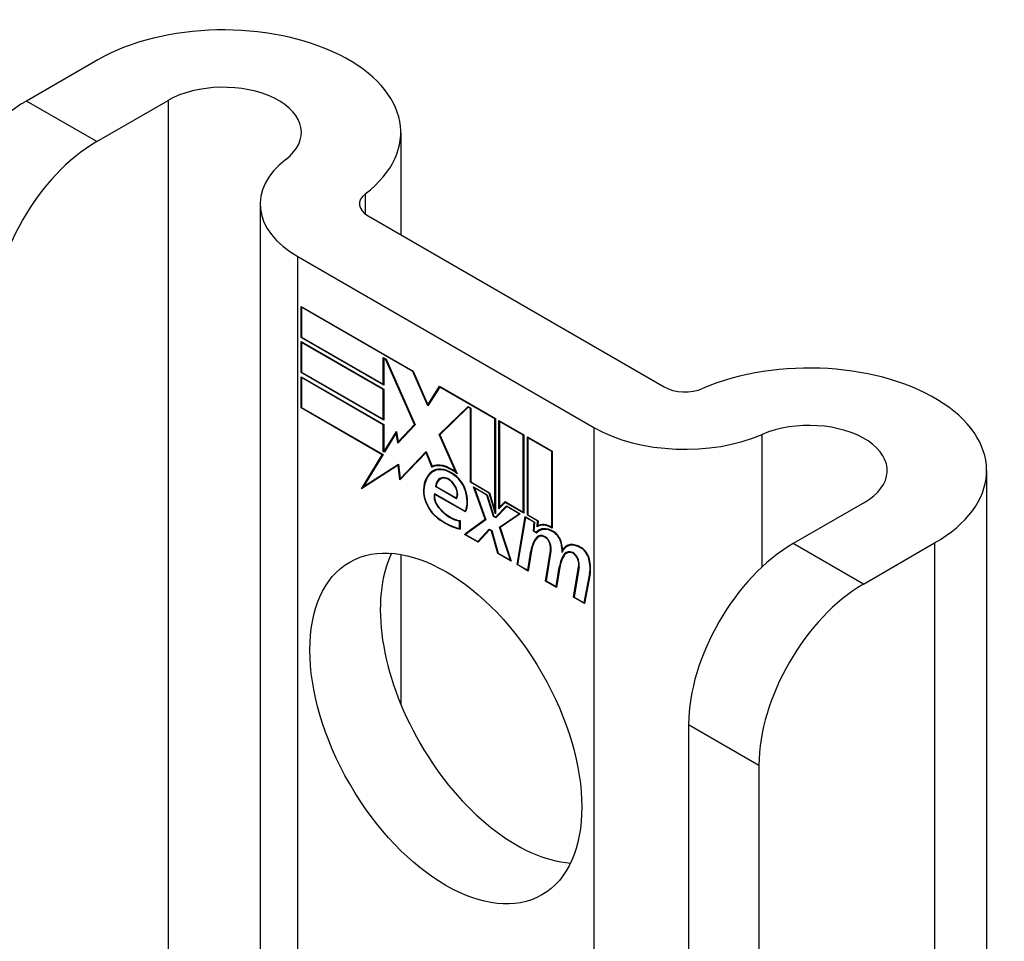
# Model space of a CAD drawing. Header units: inches. Extents: x 17 to 386, y 34 to 183.
# Tile 123 of 139: x 335.053 to 336.093, y 182.265 to 183.239. Entities that reach past the tile are written whole.
import ezdxf

# ---------------------------------------------------------------- set-up
doc = ezdxf.new("R2010")
doc.units = ezdxf.units.IN
doc.header["$MEASUREMENT"] = 0
doc.layers.add('Visible Edges(ANSI)', color=7, linetype='Continuous', lineweight=25)
doc.layers.add('Visible Tangent Edges(ANSI)', color=7, linetype='Continuous', lineweight=25)

msp = doc.modelspace()

# ---------------------------------------------------------------- linework, layer by layer
at = {"layer": 'Visible Edges(ANSI)'}
for p, q in [((335.1351, 183.1963), (335.0598, 183.1528)), ((335.1341, 183.1099), (335.2094, 183.1534)), ((335.4552, 183.1197), (335.4552, 183.0115)), ((335.3066, 183.0441), (335.3066, 182.0456)), ((335.4207, 183.0314), (335.7335, 182.8508)), ((335.3464, 182.9886), (335.6592, 182.8079)), ((335.3499, 182.9031), (335.3499, 182.9359)), ((335.3499, 182.9359), (335.4682, 182.8676)), ((335.3505, 182.935), (335.351, 182.9353)), ((335.3505, 182.935), (335.3505, 182.9034)), ((335.4679, 182.8672), (335.3505, 182.935)), ((335.3499, 182.9031), (335.3505, 182.9034)), ((335.4372, 182.8528), (335.3499, 182.9031)), ((335.3505, 182.9034), (335.4367, 182.8537)), ((335.3499, 182.8661), (335.3499, 182.8988)), ((335.3499, 182.8988), (335.4372, 182.8485)), ((335.3505, 182.8979), (335.351, 182.8982)), ((335.3505, 182.8979), (335.3505, 182.8664)), ((335.4367, 182.8482), (335.3505, 182.8979)), ((335.4367, 182.8537), (335.4367, 182.8819)), ((335.4367, 182.8819), (335.4398, 182.88)), ((335.4372, 182.8809), (335.4377, 182.8812)), ((335.4395, 182.8796), (335.4372, 182.8809)), ((335.4372, 182.8809), (335.4372, 182.8528)), ((335.4395, 182.8796), (335.4399, 182.8798)), ((335.4698, 182.8113), (335.4395, 182.8796)), ((335.4398, 182.88), (335.4704, 182.8109)), ((335.3499, 182.8661), (335.3505, 182.8664)), ((335.4372, 182.8157), (335.3499, 182.8661)), ((335.3499, 182.8287), (335.3499, 182.8615)), ((335.3499, 182.8615), (335.4372, 182.8111)), ((335.3505, 182.8664), (335.4367, 182.8166)), ((335.3505, 182.8606), (335.351, 182.8609)), ((335.4367, 182.8108), (335.3505, 182.8606)), ((335.3505, 182.8606), (335.3505, 182.829)), ((335.4679, 182.8672), (335.4683, 182.8674)), ((335.4838, 182.8308), (335.4679, 182.8672)), ((335.4682, 182.8676), (335.4838, 182.832)), ((335.4367, 182.8537), (335.4372, 182.854)), ((335.4367, 182.8482), (335.4372, 182.8485)), ((335.4367, 182.8166), (335.4367, 182.8482)), ((335.4372, 182.8485), (335.4372, 182.8157)), ((335.4838, 182.832), (335.4961, 182.8515)), ((335.4964, 182.8507), (335.4838, 182.8308)), ((335.4961, 182.8515), (335.5552, 182.8174)), ((335.4964, 182.8507), (335.4969, 182.851)), ((335.5547, 182.8171), (335.4964, 182.8507)), ((335.4967, 182.8512), (335.4965, 182.8508)), ((335.3499, 182.8287), (335.3505, 182.829)), ((335.4357, 182.7792), (335.3499, 182.8287)), ((335.3505, 182.829), (335.4365, 182.7793)), ((335.4838, 182.832), (335.4851, 182.8327)), ((335.4849, 182.8324), (335.4848, 182.8326)), ((335.4957, 182.8005), (335.5263, 182.8301)), ((335.5265, 182.8294), (335.4963, 182.8001)), ((335.4971, 182.8013), (335.5266, 182.8299)), ((335.5263, 182.8301), (335.5292, 182.8284)), ((335.5265, 182.8294), (335.5271, 182.8297)), ((335.5287, 182.8281), (335.5265, 182.8294)), ((335.5287, 182.8281), (335.5292, 182.8284)), ((335.5287, 182.7502), (335.5287, 182.8281)), ((335.5292, 182.8284), (335.5292, 182.7505)), ((335.4367, 182.8166), (335.4372, 182.8169)), ((335.5547, 182.8171), (335.5552, 182.8174)), ((335.5547, 182.7202), (335.5547, 182.8171)), ((335.5552, 182.8174), (335.5552, 182.7168)), ((335.4367, 182.8108), (335.4372, 182.8111)), ((335.4367, 182.7826), (335.4367, 182.8108)), ((335.4372, 182.8111), (335.4372, 182.783)), ((335.4704, 182.8109), (335.4522, 182.7913)), ((335.4524, 182.7927), (335.4698, 182.8113)), ((335.4703, 182.8112), (335.4538, 182.7935)), ((335.4698, 182.8113), (335.4702, 182.8115)), ((335.5589, 182.7222), (335.5589, 182.8153)), ((335.5589, 182.8153), (335.5851, 182.8001)), ((335.5594, 182.8143), (335.56, 182.8146)), ((335.5594, 182.8143), (335.5594, 182.7238)), ((335.5846, 182.7998), (335.5594, 182.8143)), ((335.4377, 182.7826), (335.4507, 182.8039)), ((335.4505, 182.8022), (335.4381, 182.7818)), ((335.4505, 182.8022), (335.4509, 182.8025)), ((335.4522, 182.7913), (335.4505, 182.8022)), ((335.4509, 182.8027), (335.4506, 182.8023)), ((335.4507, 182.8039), (335.4524, 182.7927)), ((335.4957, 182.8005), (335.4971, 182.8013)), ((335.5134, 182.7607), (335.4957, 182.8005)), ((335.4963, 182.8001), (335.5146, 182.7591)), ((335.4972, 182.801), (335.4971, 182.8013)), ((335.5846, 182.7998), (335.5851, 182.8001)), ((335.5846, 182.7185), (335.5846, 182.7998)), ((335.5851, 182.8001), (335.5851, 182.7176)), ((335.5889, 182.7154), (335.5889, 182.798)), ((335.5889, 182.798), (335.6151, 182.7828)), ((335.5894, 182.797), (335.5899, 182.7973)), ((335.5894, 182.797), (335.5894, 182.7157)), ((335.6146, 182.7825), (335.5894, 182.797)), ((335.4524, 182.7927), (335.4538, 182.7935)), ((335.4535, 182.7927), (335.4534, 182.7932)), ((335.4137, 182.7432), (335.4357, 182.7792)), ((335.4365, 182.7793), (335.4159, 182.7455)), ((335.4357, 182.7792), (335.4362, 182.7795)), ((335.4367, 182.7826), (335.4372, 182.783)), ((335.4381, 182.7818), (335.4367, 182.7826)), ((335.4372, 182.783), (335.4377, 182.7826)), ((335.4377, 182.7826), (335.439, 182.7834)), ((335.4388, 182.783), (335.4386, 182.7831)), ((335.482, 182.7814), (335.4542, 182.7525)), ((335.4546, 182.7539), (335.482, 182.7825)), ((335.456, 182.7547), (335.4822, 182.7821)), ((335.482, 182.7825), (335.4883, 182.767)), ((335.482, 182.7814), (335.4824, 182.7816)), ((335.4881, 182.7661), (335.482, 182.7814)), ((335.6146, 182.7825), (335.6151, 182.7828)), ((335.6146, 182.7026), (335.6146, 182.7825)), ((335.6151, 182.7828), (335.6151, 182.7017)), ((335.4525, 182.768), (335.4137, 182.7432)), ((335.4159, 182.7455), (335.4528, 182.7691)), ((335.4173, 182.7463), (335.4528, 182.7691)), ((335.4525, 182.768), (335.4529, 182.7683)), ((335.4542, 182.7525), (335.4525, 182.768)), ((335.4528, 182.7691), (335.4546, 182.7539)), ((335.4881, 182.7661), (335.4895, 182.7669)), ((335.4893, 182.7674), (335.4895, 182.7669)), ((335.4546, 182.7539), (335.456, 182.7547)), ((335.4897, 182.7617), (335.4911, 182.7625)), ((335.5124, 182.757), (335.5129, 182.7573)), ((335.5134, 182.7607), (335.5138, 182.7609)), ((336.0739, 182.7625), (336.0739, 181.6026)), ((335.4161, 182.7456), (335.4152, 182.7442)), ((335.4159, 182.7455), (335.4173, 182.7463)), ((335.4555, 182.7545), (335.4556, 182.7539)), ((335.492, 182.7455), (335.4926, 182.7458)), ((335.5141, 182.7327), (335.492, 182.7455)), ((335.4926, 182.7458), (335.5138, 182.7335)), ((335.4968, 182.7533), (335.4983, 182.7542)), ((335.5287, 182.7502), (335.5292, 182.7505)), ((335.5486, 182.7387), (335.5287, 182.7502)), ((335.5292, 182.7505), (335.5489, 182.7391)), ((335.5443, 182.711), (335.5321, 182.7453)), ((335.5321, 182.7453), (335.5464, 182.737)), ((335.533, 182.7442), (335.5335, 182.7445)), ((335.533, 182.7442), (335.5449, 182.7105)), ((335.5461, 182.7366), (335.533, 182.7442)), ((335.4909, 182.7382), (335.5233, 182.7195)), ((335.4913, 182.7373), (335.4918, 182.7376)), ((335.5236, 182.7187), (335.4913, 182.7373)), ((335.5138, 182.7335), (335.5149, 182.7341)), ((335.5147, 182.734), (335.5148, 182.734)), ((335.5461, 182.7366), (335.5465, 182.7368)), ((335.553, 182.7139), (335.5461, 182.7366)), ((335.5464, 182.737), (335.5533, 182.7143)), ((335.5486, 182.7387), (335.549, 182.7389)), ((335.5552, 182.7168), (335.5486, 182.7387)), ((335.5489, 182.7391), (335.5547, 182.7202)), ((335.5552, 182.7132), (335.567, 182.7252)), ((335.5673, 182.7244), (335.5555, 182.7125)), ((335.5674, 182.7249), (335.5566, 182.714)), ((335.5655, 182.7289), (335.5589, 182.7222)), ((335.5594, 182.7238), (335.5653, 182.7297)), ((335.5594, 182.7238), (335.5608, 182.7246)), ((335.5603, 182.7243), (335.5603, 182.7236)), ((335.5608, 182.7246), (335.5657, 182.7294)), ((335.5653, 182.7297), (335.5846, 182.7185)), ((335.5655, 182.7289), (335.5661, 182.7292)), ((335.5851, 182.7176), (335.5655, 182.7289)), ((335.567, 182.7252), (335.5814, 182.7168)), ((335.5673, 182.7244), (335.5678, 182.7247)), ((335.5802, 182.7169), (335.5673, 182.7244)), ((335.9448, 182.7288), (335.8695, 182.6853)), ((335.5233, 182.7195), (335.5242, 182.72)), ((335.5242, 182.72), (335.5242, 182.72)), ((335.553, 182.7139), (335.5535, 182.7142)), ((335.5555, 182.7125), (335.553, 182.7139)), ((335.5533, 182.7143), (335.5552, 182.7132)), ((335.5547, 182.7202), (335.5552, 182.7205)), ((335.5552, 182.7132), (335.5566, 182.714)), ((335.5565, 182.7135), (335.5561, 182.7137)), ((335.5593, 182.7026), (335.5802, 182.7169)), ((335.5814, 182.7168), (335.56, 182.7022)), ((335.5607, 182.7034), (335.5808, 182.7172)), ((335.578, 182.6631), (335.5865, 182.7139)), ((335.5869, 182.713), (335.5786, 182.6633)), ((335.5802, 182.7169), (335.5808, 182.7172)), ((335.5846, 182.7185), (335.5851, 182.7188)), ((335.5865, 182.7139), (335.5965, 182.7081)), ((335.5869, 182.713), (335.5875, 182.7133)), ((335.596, 182.7078), (335.5869, 182.713)), ((335.5889, 182.7154), (335.5894, 182.7157)), ((335.5997, 182.7092), (335.5889, 182.7154)), ((335.5894, 182.7157), (335.6003, 182.7094)), ((335.5173, 182.7092), (335.5178, 182.7095)), ((335.5173, 182.7013), (335.5173, 182.7092)), ((335.5178, 182.7098), (335.5178, 182.7006)), ((335.5226, 182.6951), (335.5443, 182.711)), ((335.5449, 182.7105), (335.5237, 182.695)), ((335.5447, 182.7111), (335.524, 182.6959)), ((335.5443, 182.711), (335.5447, 182.7112)), ((335.5593, 182.7026), (335.5607, 182.7034)), ((335.571, 182.6677), (335.5593, 182.7026)), ((335.5609, 182.7028), (335.5607, 182.7034)), ((335.5952, 182.6984), (335.596, 182.7078)), ((335.5965, 182.7081), (335.5958, 182.6987)), ((335.596, 182.7078), (335.5965, 182.7081)), ((335.5993, 182.7032), (335.5997, 182.7092)), ((335.5997, 182.7092), (335.6003, 182.7095)), ((335.5997, 182.7034), (335.6011, 182.7042)), ((335.6003, 182.7094), (335.5999, 182.7044)), ((335.6007, 182.7047), (335.6007, 182.704)), ((335.6146, 182.7026), (335.6151, 182.7029)), ((335.5173, 182.7013), (335.5178, 182.7017)), ((335.5226, 182.6951), (335.524, 182.6959)), ((335.5369, 182.6868), (335.5226, 182.6951)), ((335.5237, 182.695), (335.5366, 182.6876)), ((335.524, 182.6959), (335.5245, 182.6956)), ((335.5366, 182.6876), (335.5485, 182.7006)), ((335.5488, 182.6998), (335.5369, 182.6868)), ((335.538, 182.6884), (335.549, 182.7003)), ((335.5485, 182.7006), (335.5513, 182.699)), ((335.5488, 182.6998), (335.5493, 182.7001)), ((335.5509, 182.6986), (335.5488, 182.6998)), ((335.5509, 182.6986), (335.5514, 182.6988)), ((335.5576, 182.6749), (335.5509, 182.6986)), ((335.5513, 182.699), (335.5579, 182.6753)), ((335.56, 182.7022), (335.5719, 182.6666)), ((335.5952, 182.6984), (335.5958, 182.6988)), ((335.5987, 182.6965), (335.5952, 182.6984)), ((335.5958, 182.6987), (335.5984, 182.6972)), ((335.5984, 182.6972), (335.5998, 182.6981)), ((335.5996, 182.6975), (335.5993, 182.6978)), ((335.6005, 182.6925), (335.6019, 182.6933)), ((335.6016, 182.6991), (335.603, 182.6999)), ((335.5366, 182.6876), (335.538, 182.6884)), ((335.5375, 182.6881), (335.5379, 182.6879)), ((335.6305, 182.6822), (335.6319, 182.683)), ((335.9437, 182.6425), (336.019, 182.686)), ((335.4552, 182.6739), (335.4552, 182.5156)), ((335.5576, 182.6749), (335.5581, 182.6752)), ((335.5719, 182.6666), (335.5576, 182.6749)), ((335.5579, 182.6753), (335.571, 182.6677)), ((335.5892, 182.6572), (335.5926, 182.6777)), ((335.5932, 182.6773), (335.5897, 182.6563)), ((335.608, 182.6458), (335.6133, 182.6779)), ((335.6138, 182.6775), (335.6086, 182.646)), ((335.626, 182.6785), (335.6273, 182.6793)), ((335.6282, 182.6746), (335.6296, 182.6754)), ((335.6302, 182.6753), (335.6316, 182.6761)), ((335.571, 182.6677), (335.5714, 182.6679)), ((335.578, 182.6631), (335.5786, 182.6635)), ((335.5897, 182.6563), (335.578, 182.6631)), ((335.5786, 182.6633), (335.5892, 182.6572)), ((335.5892, 182.6572), (335.5899, 182.6576)), ((335.6192, 182.6399), (335.6226, 182.6604)), ((335.6231, 182.66), (335.6196, 182.639)), ((335.6226, 182.6604), (335.6233, 182.6608)), ((335.6376, 182.6286), (335.643, 182.6607)), ((335.6435, 182.6603), (335.6383, 182.6289)), ((335.6489, 182.6228), (335.6547, 182.6539)), ((335.6552, 182.6535), (335.6493, 182.6219)), ((335.608, 182.6458), (335.6086, 182.6462)), ((335.6196, 182.639), (335.608, 182.6458)), ((335.6086, 182.646), (335.6192, 182.6399)), ((335.6192, 182.6399), (335.6198, 182.6403)), ((335.6376, 182.6286), (335.6383, 182.629)), ((335.6493, 182.6219), (335.6376, 182.6286)), ((335.6383, 182.6289), (335.6489, 182.6228)), ((335.6489, 182.6228), (335.6495, 182.6232)), ((335.7592, 182.4943), (335.7592, 181.7284)), ((335.8334, 182.4514), (335.8334, 181.6855))]:
    msp.add_line(p, q, dxfattribs=at)
for centre, major_axis, start_param, end_param in [((335.2677, 183.1197), (0.1875, 0), 5.640144, 8.63938), ((335.2677, 183.1197), (0.0825, 0), 5.640144, 8.63938), ((335.0598, 183.0254), (-0.078, -0.1351), 3.926991, 5.497787), ((335.1341, 182.9826), (0.078, 0.1351), 0.785398, 2.356194), ((335.4426, 183.0441), (-0.136, 0), 5.640144, 7.068583), ((335.4426, 183.0441), (-0.031, 0), 5.640144, 7.068583), ((335.8864, 182.7625), (0.1875, 0), 5.497787, 8.497023), ((335.7554, 182.8635), (0.031, 0), 3.926991, 5.35543), ((335.7554, 182.8635), (-0.136, 0), 0.785398, 2.213838), ((335.8864, 182.7625), (0.0825, 0), 5.497787, 8.497023), ((335.5081, 182.73), (-0.0206, 0.0357), 5.272274, 6.251395), ((335.5081, 182.73), (-0.021, 0.0364), 5.317289, 6.229324), ((335.5095, 182.7308), (-0.0206, 0.0357), 6.047724, 6.251395), ((335.5081, 182.73), (-0.0187, 0.0323), 5.330385, 6.268672), ((335.5081, 182.73), (-0.0183, 0.0317), 5.329545, 6.268672), ((335.5142, 182.7192), (-0.0249, 0.0431), 6.268672, 7.008625), ((335.5142, 182.7192), (-0.0245, 0.0424), 6.268672, 7.008625), ((335.5156, 182.72), (-0.0249, 0.0431), 0.028947, 0.295885), ((335.5156, 182.72), (-0.0245, 0.0424), 6.268672, 6.283185), ((335.5095, 182.7308), (-0.0183, 0.0317), 6.051884, 6.268672), ((335.5073, 182.7352), (-0.0109, 0.0188), 5.836026, 6.985262), ((335.5073, 182.7352), (-0.0105, 0.0182), 5.836026, 6.946368), ((335.5088, 182.736), (-0.0105, 0.0182), 6.079217, 6.283185), ((335.5056, 182.7418), (0.0072, -0.0125), 1.678399, 2.694434), ((335.5113, 182.7427), (-0.0091, 0.0158), 4.343155, 5.413588), ((335.5113, 182.7427), (0.0095, -0.0165), 1.201563, 2.270327), ((335.5088, 182.736), (-0.0109, 0.0188), 0.065067, 0.331662), ((335.5056, 182.7418), (-0.0068, 0.0119), 4.819991, 5.836026), ((335.5064, 182.7424), (0.006, -0.0103), 0.287189, 1.678399), ((335.5064, 182.7424), (0.0063, -0.011), 0.251695, 1.678399), ((335.4965, 182.7307), (-0.0123, 0.0214), 0.72544, 2.208898), ((335.4965, 182.7307), (0.012, -0.0207), 3.867033, 5.35049), ((335.4994, 182.7299), (-0.0064, 0.011), 0.453624, 1.914249), ((335.4994, 182.7299), (0.006, -0.0104), 3.639467, 5.055842), ((335.5008, 182.7435), (0.0173, -0.0299), 0.38335, 1.201563), ((335.5008, 182.7435), (0.0176, -0.0305), 0.369234, 1.201563), ((335.5074, 182.7447), (-0.0196, 0.0339), 1.914249, 2.72139), ((335.5074, 182.7447), (0.0192, -0.0332), 5.055842, 5.891549), ((335.5018, 182.769), (-0.0379, 0.0657), 2.208898, 2.658734), ((335.5018, 182.769), (0.0376, -0.0651), 5.35049, 5.792995), ((335.6147, 182.6774), (-0.015, 0.026), 5.47676, 6.310847), ((335.6147, 182.6774), (-0.0154, 0.0266), 5.501665, 6.243634), ((335.6161, 182.6782), (-0.015, 0.026), 6.059998, 6.283185), ((335.6162, 182.6737), (-0.015, 0.026), 5.48867, 6.499805), ((335.6351, 182.6465), (-0.0294, 0.051), 0.219898, 0.291612), ((335.6083, 182.6788), (-0.0083, 0.0143), 5.603031, 6.503084), ((335.6162, 182.6737), (-0.0146, 0.0253), 5.48867, 6.513784), ((335.6083, 182.6788), (-0.0079, 0.0136), 5.603031, 6.503084), ((335.6177, 182.6745), (-0.015, 0.026), 0.047158, 0.216619), ((335.6098, 182.6796), (-0.0082, 0.0143), 0.085815, 0.219898), ((335.6098, 182.6796), (-0.0079, 0.0136), 6.100483, 6.283185), ((335.6177, 182.6745), (-0.0146, 0.0253), 6.06115, 6.283185), ((335.6077, 182.6859), (0.00412, -0.00714), 1.196548, 2.461438), ((335.6077, 182.6859), (-0.00375, 0.0065), 4.33814, 5.603031), ((335.6164, 182.6878), (0.0063, -0.011), 1.081978, 2.347078), ((335.6164, 182.6878), (-0.006, 0.0103), 4.223571, 5.48867), ((335.6336, 182.6457), (-0.0294, 0.051), 0.219898, 0.610865), ((335.6336, 182.6457), (-0.0291, 0.0503), 0.219898, 0.610865), ((335.6026, 182.6863), (-0.0077, 0.0133), 3.752458, 4.33814), ((335.6026, 182.6863), (0.0081, -0.014), 0.610865, 1.196548), ((335.6006, 182.6914), (-0.0176, 0.0305), 3.88819, 4.223571), ((335.6006, 182.6914), (0.018, -0.0312), 0.848525, 1.081978), ((335.6455, 182.6563), (-0.015, 0.0259), 5.492181, 6.733718), ((335.6455, 182.6563), (-0.0153, 0.0266), 5.492181, 6.613939), ((335.6469, 182.6571), (-0.0153, 0.0266), 0.046088, 0.313087), ((335.6469, 182.6571), (-0.015, 0.0259), 6.060079, 6.283185), ((335.8695, 182.558), (-0.078, -0.1351), 3.926991, 5.497787), ((335.5771, 182.5329), (-0.1015, 0.1758), 0.374433, 2.76716), ((335.6637, 182.629), (-0.0294, 0.051), 0.236534, 0.625184), ((335.6637, 182.629), (-0.0291, 0.0503), 0.236639, 0.625276), ((335.602, 182.6922), (-0.0176, 0.0305), 3.959823, 3.971212), ((335.638, 182.6617), (-0.0083, 0.0143), 5.604299, 6.503622), ((335.6651, 182.6298), (-0.0294, 0.051), 0.236534, 0.291612), ((335.638, 182.6617), (-0.0079, 0.0136), 5.604299, 6.503242), ((335.6395, 182.6625), (-0.0082, 0.0143), 0.085815, 0.220437), ((335.6395, 182.6625), (-0.0079, 0.0136), 6.100483, 6.283185), ((335.6374, 182.6687), (0.00412, -0.00714), 1.196401, 2.462706), ((335.6374, 182.6687), (-0.00375, 0.0065), 4.337994, 5.604299), ((335.6456, 182.6706), (0.0066, -0.0114), 1.107844, 2.350588), ((335.6456, 182.6706), (-0.0062, 0.0107), 4.249437, 5.492181), ((335.6323, 182.6691), (-0.0077, 0.0133), 3.752322, 4.337994), ((335.6323, 182.6691), (0.0081, -0.014), 0.610998, 1.196401), ((335.6302, 182.6735), (-0.0176, 0.0305), 3.735005, 4.249437), ((335.6302, 182.6735), (0.018, -0.0312), 0.593412, 1.107844), ((335.9437, 182.5151), (0.078, 0.1351), 0.785398, 2.356194)]:
    msp.add_ellipse(centre, major_axis=major_axis, ratio=0.57735, start_param=start_param, end_param=end_param, dxfattribs=at)
msp.add_ellipse((335.5028, 182.49), major_axis=(-0.1015, 0.1758), ratio=0.57735, dxfattribs=at)
at = {"layer": 'Visible Tangent Edges(ANSI)'}
for p, q in [((335.1341, 183.1099), (335.0598, 183.1528)), ((335.2094, 183.1534), (335.2094, 182.1018)), ((335.4178, 183.0333), (335.4178, 183.0548)), ((335.3464, 182.0226), (335.3464, 182.9886)), ((335.6592, 182.8079), (335.6592, 181.842)), ((335.837, 182.6609), (335.837, 182.8006)), ((335.4901, 182.7619), (335.4915, 182.7627)), ((335.5024, 182.7542), (335.5032, 182.7546)), ((335.5117, 182.747), (335.5121, 182.7472)), ((335.4791, 182.7419), (335.4797, 182.7423)), ((335.5231, 182.742), (335.5235, 182.7422)), ((335.4956, 182.7227), (335.496, 182.7229)), ((335.4939, 182.7122), (335.4944, 182.7125)), ((335.5985, 182.6917), (335.5999, 182.6925)), ((335.6072, 182.6923), (335.6077, 182.6926)), ((335.6164, 182.6975), (335.6169, 182.6978)), ((335.6126, 182.6855), (335.613, 182.6857)), ((335.6244, 182.686), (335.6248, 182.6863)), ((335.9437, 182.6425), (335.8695, 182.6853)), ((336.019, 182.686), (336.019, 181.6343)), ((335.5926, 182.6777), (335.5933, 182.6781)), ((335.6133, 182.6779), (335.614, 182.6783)), ((335.6369, 182.6751), (335.6374, 182.6755)), ((335.6456, 182.6807), (335.6461, 182.681)), ((335.6423, 182.6684), (335.6427, 182.6686)), ((335.643, 182.6607), (335.6436, 182.6611)), ((335.6539, 182.669), (335.6543, 182.6692)), ((335.6547, 182.6539), (335.6553, 182.6543)), ((335.7592, 182.4943), (335.8334, 182.4514))]:
    msp.add_line(p, q, dxfattribs=at)

doc.saveas('drawing.dxf')
